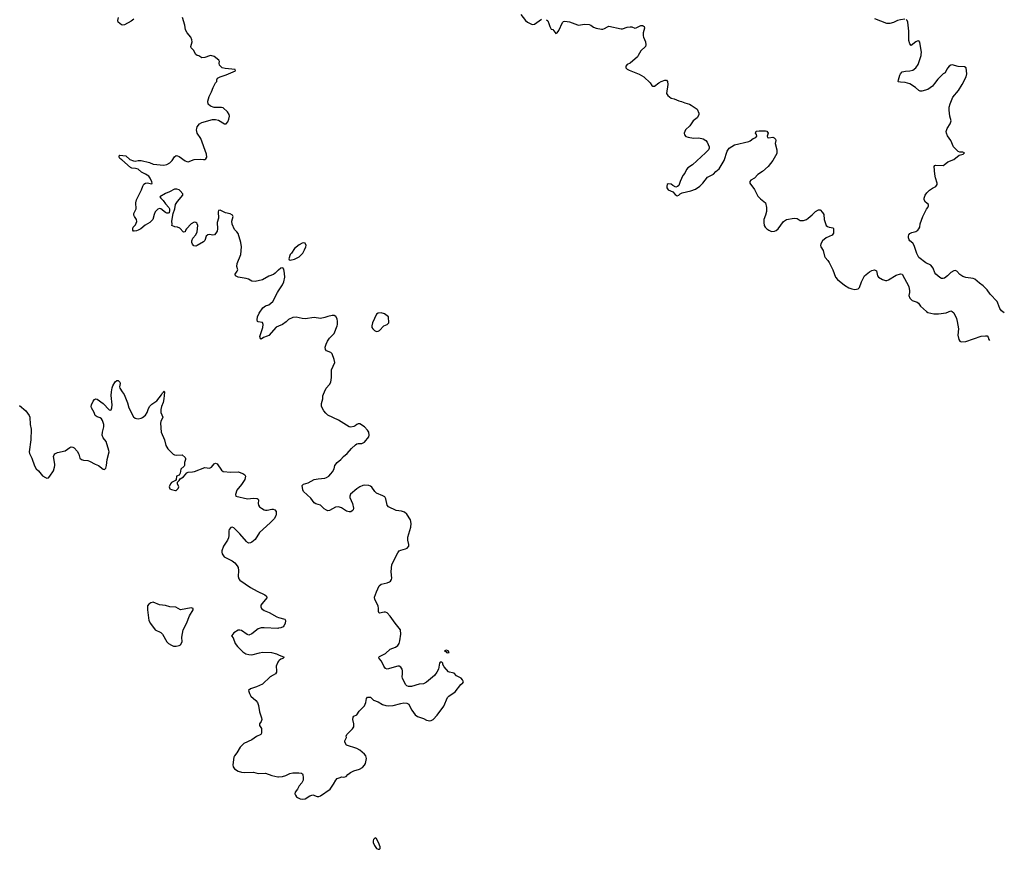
# Model space of a CAD drawing. Header units: inches. Extents: x 2133841 to 2292144, y 758099 to 915581.
# Tile 44 of 80: x 2246591 to 2259556, y 823979 to 834902. Entities that reach past the tile are written whole.
import ezdxf

# ---------------------------------------------------------------- set-up
doc = ezdxf.new("R2010")
doc.units = ezdxf.units.IN
doc.header["$MEASUREMENT"] = 0
for name, color, linetype in [('C2842', 7, 'Continuous'), ('C2843', 7, 'Continuous'), ('C2852', 7, 'Continuous'), ('C2853', 7, 'Continuous')]:
    doc.layers.add(name, color=color, linetype=linetype)

msp = doc.modelspace()

# ---------------------------------------------------------------- linework, layer by layer
at = {"layer": 'C2842', "color": 6, "elevation": 300}
for points in [[(2246590, 829824), (2246670, 829750), (2246716, 829690), (2246724, 829670), (2246730, 829570), (2246741, 829510), (2246738, 829370), (2246717, 829210), (2246721, 829190), (2246752, 829130), (2246786, 829026), (2246806, 828990), (2246840, 828960), (2246890, 828896), (2246930, 828872), (2246950, 828867), (2246970, 828868), (2246990, 828890), (2247036, 828964), (2247051, 829009), (2247056, 829030), (2247054, 829050), (2247037, 829150), (2247046, 829174), (2247056, 829184), (2247090, 829203), (2247190, 829225), (2247250, 829268), (2247270, 829276), (2247290, 829273), (2247310, 829263), (2247350, 829221), (2247370, 829182), (2247384, 829130), (2247403, 829110), (2247430, 829102), (2247490, 829097), (2247510, 829089), (2247584, 829050), (2247631, 829031), (2247690, 828985), (2247710, 828981), (2247725, 828995), (2247736, 829030), (2247745, 829110), (2247768, 829210), (2247765, 829230), (2247728, 829348), (2247690, 829397), (2247678, 829430), (2247681, 829470), (2247699, 829541), (2247698, 829570), (2247683, 829623), (2247670, 829647), (2247650, 829661), (2247610, 829672), (2247584, 829690), (2247570, 829730), (2247537, 829790), (2247533, 829810), (2247536, 829830), (2247559, 829881), (2247577, 829903), (2247594, 829910), (2247610, 829907), (2247690, 829848), (2247770, 829766), (2247790, 829762), (2247794, 829766), (2247804, 829790), (2247807, 829830), (2247795, 829955), (2247801, 830000)], [(2247942, 830000), (2247965, 829965), (2248010, 829859), (2248030, 829790), (2248090, 829671), (2248110, 829657), (2248131, 829651), (2248150, 829647), (2248190, 829655), (2248210, 829664), (2248250, 829696), (2248270, 829728), (2248281, 829770), (2248302, 829810), (2248330, 829841), (2248395, 829885), (2248458, 829962), (2248470, 829987), (2248483, 829997), (2248485, 830000)], [(2248497, 830000), (2248498, 829998), (2248490, 829909), (2248479, 829861), (2248457, 829810), (2248449, 829771), (2248450, 829730), (2248477, 829670), (2248449, 829610), (2248446, 829590), (2248456, 829470), (2248498, 829370), (2248515, 829295), (2248541, 829250), (2248566, 829230), (2248610, 829183), (2248630, 829171), (2248650, 829168), (2248730, 829174), (2248770, 829138), (2248774, 829126), (2248775, 829110), (2248761, 829070), (2248761, 829030), (2248757, 829023), (2248715, 828985), (2248705, 828930), (2248690, 828906), (2248654, 828890), (2248652, 828848), (2248644, 828836), (2248591, 828810), (2248575, 828790), (2248559, 828750), (2248570, 828726), (2248590, 828716), (2248642, 828702), (2248650, 828701), (2248662, 828710), (2248679, 828730), (2248688, 828750), (2248669, 828789), (2248668, 828812), (2248690, 828834), (2248703, 828857), (2248750, 828885), (2248790, 828936), (2248810, 828943), (2248867, 828947), (2248895, 828955), (2249030, 829006), (2249090, 828995), (2249118, 829010), (2249150, 829053), (2249170, 829065), (2249190, 829054), (2249248, 828970), (2249270, 828955), (2249370, 828946), (2249470, 828950), (2249528, 828928), (2249556, 828910), (2249564, 828890), (2249555, 828850), (2249510, 828780), (2249450, 828706), (2249431, 828651), (2249436, 828630), (2249590, 828594), (2249670, 828604), (2249718, 828598), (2249731, 828590), (2249736, 828576), (2249732, 828530), (2249737, 828510), (2249750, 828490), (2249775, 828470), (2249810, 828449), (2249830, 828444), (2249850, 828444), (2249910, 828458), (2249930, 828457), (2249950, 828448), (2249967, 828427), (2249970, 828390), (2249966, 828370), (2249942, 828330), (2249890, 828276), (2249750, 828148), (2249690, 828057), (2249650, 828023), (2249630, 828013), (2249610, 828010), (2249590, 828018), (2249576, 828030), (2249491, 828131), (2249410, 828212), (2249390, 828220), (2249370, 828216), (2249350, 828190), (2249345, 828170), (2249346, 828110), (2249340, 828080), (2249328, 828050), (2249277, 827970), (2249254, 827910), (2249253, 827890), (2249258, 827870), (2249284, 827830), (2249390, 827779), (2249424, 827750), (2249457, 827710), (2249467, 827690), (2249474, 827650), (2249469, 827569), (2249478, 827538), (2249490, 827521), (2249630, 827424), (2249716, 827376), (2249821, 827330), (2249841, 827310), (2249846, 827290), (2249783, 827217), (2249768, 827192), (2249767, 827170), (2249776, 827150), (2249810, 827124), (2249877, 827097), (2249979, 827039), (2250000, 827033)], [(2250000, 826890), (2249990, 826888), (2249810, 826896), (2249770, 826894), (2249730, 826880), (2249650, 826817), (2249610, 826797), (2249585, 826805), (2249510, 826858), (2249490, 826866), (2249470, 826863), (2249411, 826830), (2249384, 826796), (2249382, 826790), (2249402, 826762), (2249430, 826690), (2249460, 826650), (2249530, 826578), (2249570, 826552), (2249610, 826542), (2249650, 826540), (2249750, 826567), (2249790, 826573), (2249908, 826568), (2249972, 826552), (2250000, 826540)], [(2250000, 826455), (2249990, 826444), (2249970, 826390), (2249973, 826327), (2249971, 826310), (2249959, 826290), (2249931, 826270), (2249890, 826250), (2249788, 826152), (2249710, 826117), (2249631, 826090), (2249606, 826070), (2249617, 826030), (2249636, 825996), (2249699, 825939), (2249721, 825910), (2249734, 825874), (2249749, 825789), (2249775, 825710), (2249778, 825690), (2249770, 825662), (2249751, 825630), (2249751, 825610), (2249774, 825570), (2249777, 825550), (2249774, 825510), (2249766, 825490), (2249710, 825464), (2249650, 825422), (2249543, 825370), (2249495, 825325), (2249450, 825250), (2249419, 825210), (2249411, 825190), (2249399, 825090), (2249404, 825064), (2249420, 825040), (2249470, 825007), (2249510, 824996), (2249551, 824991), (2249670, 824994), (2249730, 824979), (2249830, 824982), (2249911, 824950), (2249990, 824932), (2250000, 824933)]]:
    msp.add_lwpolyline(points, dxfattribs=at)
msp.add_lwpolyline([(2248350, 827231), (2248317, 827223), (2248292, 827208), (2248276, 827184), (2248272, 827130), (2248292, 826992), (2248313, 826950), (2248373, 826870), (2248450, 826833), (2248473, 826810), (2248529, 826710), (2248550, 826690), (2248590, 826665), (2248615, 826655), (2248650, 826652), (2248690, 826662), (2248708, 826672), (2248732, 826710), (2248726, 826770), (2248742, 826870), (2248788, 826952), (2248827, 827053), (2248877, 827130), (2248874, 827150), (2248850, 827156), (2248710, 827133), (2248648, 827168), (2248570, 827172), (2248510, 827191), (2248430, 827196)], close=True, dxfattribs=at)
at = {"layer": 'C2843', "color": 6, "elevation": 300}
for points in [[(2248093, 834907), (2248059, 834881), (2247970, 834834), (2247950, 834828), (2247930, 834834), (2247889, 834869), (2247882, 834890), (2247891, 834930)], [(2250000, 831606), (2249990, 831598), (2249956, 831564), (2249932, 831548), (2249870, 831525), (2249790, 831477), (2249690, 831456), (2249650, 831461), (2249605, 831485), (2249574, 831494), (2249469, 831510), (2249433, 831530), (2249429, 831550), (2249457, 831590), (2249464, 831610), (2249451, 831651), (2249454, 831690), (2249504, 831810), (2249510, 831910), (2249503, 831970), (2249466, 832086), (2249450, 832109), (2249419, 832139), (2249387, 832210), (2249384, 832250), (2249400, 832310), (2249393, 832330), (2249364, 832344), (2249301, 832361), (2249230, 832394), (2249210, 832390), (2249204, 832370), (2249208, 832290), (2249190, 832230), (2249197, 832150), (2249190, 832117), (2249175, 832090), (2249155, 832070), (2249136, 832064), (2249090, 832072), (2249070, 832070), (2249048, 832050), (2249027, 831993), (2249010, 831976), (2248929, 831929), (2248910, 831922), (2248885, 831925), (2248866, 831946), (2248859, 831970), (2248859, 831990), (2248873, 832027), (2248910, 832070), (2248926, 832110), (2248935, 832190), (2248930, 832214), (2248923, 832223), (2248910, 832232), (2248890, 832234), (2248850, 832214), (2248787, 832150), (2248775, 832130), (2248770, 832109), (2248750, 832104), (2248698, 832158), (2248670, 832168), (2248634, 832174), (2248595, 832190), (2248598, 832210), (2248594, 832250), (2248610, 832350), (2248634, 832410), (2248644, 832470), (2248667, 832510), (2248739, 832590), (2248739, 832610), (2248705, 832650), (2248690, 832660), (2248662, 832670), (2248630, 832670), (2248566, 832634), (2248510, 832614), (2248436, 832570), (2248449, 832550), (2248480, 832520), (2248510, 832478), (2248553, 832430), (2248563, 832410), (2248566, 832390), (2248559, 832361), (2248546, 832354), (2248530, 832353), (2248510, 832363), (2248450, 832410), (2248430, 832414), (2248410, 832407), (2248377, 832370), (2248363, 832337), (2248343, 832270), (2248305, 832230), (2248244, 832196), (2248186, 832150), (2248150, 832129), (2248130, 832121), (2248097, 832117), (2248090, 832119), (2248083, 832130), (2248081, 832150), (2248087, 832170), (2248117, 832203), (2248135, 832245), (2248129, 832270), (2248104, 832310), (2248096, 832330), (2248095, 832350), (2248124, 832410), (2248119, 832490), (2248130, 832530), (2248197, 832663), (2248211, 832710), (2248224, 832736), (2248250, 832749), (2248270, 832753), (2248330, 832741), (2248334, 832750), (2248331, 832769), (2248310, 832817), (2248290, 832842), (2248247, 832870), (2248194, 832894), (2248150, 832932), (2248118, 832942), (2248070, 832945), (2248050, 832954), (2247937, 833057), (2247910, 833074), (2247899, 833090), (2247902, 833110), (2247910, 833117), (2247990, 833110), (2248042, 833062), (2248090, 833042), (2248110, 833040), (2248150, 833048), (2248190, 833049), (2248301, 833021), (2248350, 833000), (2248490, 832987), (2248530, 832995), (2248570, 833019), (2248601, 833050), (2248630, 833097), (2248650, 833113), (2248670, 833110), (2248690, 833101), (2248770, 833045), (2248790, 833035), (2248810, 833032), (2248890, 833060), (2248970, 833067), (2249010, 833060), (2249030, 833063), (2249043, 833070), (2249056, 833090), (2249053, 833130), (2248978, 833338), (2248926, 833410), (2248918, 833450), (2248922, 833470), (2248930, 833491), (2248961, 833530), (2248989, 833550), (2249130, 833587), (2249170, 833589), (2249210, 833578), (2249290, 833531), (2249310, 833532), (2249330, 833558), (2249346, 833594), (2249353, 833630), (2249350, 833653), (2249328, 833690), (2249270, 833742), (2249250, 833747), (2249150, 833746), (2249102, 833762), (2249072, 833790), (2249067, 833830), (2249087, 833890), (2249118, 833950), (2249137, 834010), (2249169, 834071), (2249188, 834090), (2249188, 834110), (2249195, 834130), (2249230, 834150), (2249310, 834175), (2249435, 834230), (2249428, 834248), (2249298, 834258), (2249259, 834270), (2249222, 834302), (2249216, 834330), (2249221, 834350), (2249214, 834370), (2249150, 834418), (2249110, 834430), (2249090, 834427), (2249030, 834402), (2248990, 834398), (2248950, 834425), (2248930, 834429), (2248910, 834444), (2248880, 834500), (2248849, 834530), (2248846, 834550), (2248861, 834610), (2248857, 834637), (2248843, 834670), (2248795, 834730), (2248775, 834770), (2248766, 834830), (2248737, 834930)], [(2250000, 830866), (2249970, 830852), (2249870, 830745), (2249850, 830733), (2249803, 830717), (2249770, 830697), (2249762, 830702), (2249755, 830730), (2249793, 830850), (2249799, 830890), (2249790, 830914), (2249730, 830922), (2249721, 830930), (2249717, 830950), (2249723, 830990), (2249744, 831036), (2249791, 831109), (2249827, 831133), (2249870, 831147), (2249923, 831190), (2249987, 831310), (2250000, 831330)], [(2247801, 830000), (2247807, 830053), (2247818, 830082), (2247850, 830132), (2247870, 830150), (2247890, 830152), (2247909, 830130), (2247915, 830110), (2247907, 830070), (2247909, 830050), (2247942, 830000)], [(2248485, 830000), (2248490, 830011), (2248494, 830010), (2248497, 830000)]]:
    msp.add_lwpolyline(points, dxfattribs=at)
at = {"layer": 'C2852', "color": 6, "elevation": 300}
for points in [[(2250000, 824933), (2250050, 824936), (2250094, 824950), (2250150, 824975), (2250190, 824984), (2250266, 824986), (2250302, 824982), (2250314, 824974), (2250320, 824960), (2250326, 824926), (2250322, 824890), (2250305, 824855), (2250270, 824814), (2250248, 824772), (2250219, 824730), (2250216, 824710), (2250221, 824690), (2250236, 824670), (2250250, 824659), (2250284, 824644), (2250310, 824639), (2250350, 824644), (2250410, 824681), (2250450, 824694), (2250510, 824676), (2250530, 824675), (2250550, 824682), (2250681, 824770), (2250725, 824835), (2250755, 824890), (2250773, 824910), (2250810, 824926), (2250830, 824931), (2250853, 824927), (2250890, 824938), (2250910, 824965), (2250949, 824991), (2250989, 825011), (2251065, 825035), (2251103, 825057), (2251130, 825085), (2251143, 825110), (2251156, 825176), (2251150, 825210), (2251133, 825233), (2251070, 825284), (2251030, 825307), (2250894, 825350), (2250872, 825390), (2250872, 825408), (2250893, 825450), (2250892, 825470), (2250900, 825490), (2250974, 825566), (2250990, 825590), (2250993, 825630), (2250977, 825690), (2250981, 825719), (2250990, 825730), (2251030, 825751), (2251063, 825797), (2251130, 825870), (2251147, 825910), (2251156, 825964), (2251170, 825980), (2251190, 825984), (2251210, 825980), (2251250, 825943), (2251310, 825921), (2251370, 825885), (2251414, 825874), (2251450, 825870), (2251510, 825874), (2251610, 825899), (2251650, 825906), (2251690, 825905), (2251715, 825890), (2251731, 825850), (2251754, 825810), (2251797, 825750), (2251830, 825728), (2251910, 825699), (2251950, 825678), (2251990, 825670), (2252010, 825674), (2252037, 825690), (2252090, 825744), (2252176, 825864), (2252224, 825976), (2252244, 825996), (2252327, 826053), (2252402, 826150), (2252428, 826170), (2252435, 826185), (2252424, 826210), (2252404, 826230), (2252341, 826261), (2252310, 826296), (2252290, 826304), (2252250, 826309), (2252237, 826317), (2252180, 826380), (2252162, 826410), (2252164, 826430), (2252150, 826444), (2252130, 826444), (2252121, 826430), (2252105, 826350), (2252084, 826310), (2252051, 826269), (2251950, 826178), (2251910, 826157), (2251850, 826155), (2251750, 826124), (2251710, 826122), (2251690, 826132), (2251672, 826150), (2251630, 826230), (2251627, 826250), (2251633, 826290), (2251632, 826328), (2251627, 826350), (2251610, 826379), (2251590, 826390), (2251570, 826390), (2251429, 826349), (2251410, 826359), (2251388, 826390), (2251357, 826457), (2251325, 826490), (2251321, 826510), (2251330, 826519), (2251410, 826559), (2251470, 826616), (2251538, 826642), (2251570, 826664), (2251586, 826690), (2251597, 826723), (2251610, 826810), (2251607, 826870), (2251536, 826956), (2251470, 827048), (2251431, 827091), (2251410, 827100), (2251390, 827102), (2251330, 827087), (2251325, 827090), (2251314, 827110), (2251316, 827150), (2251310, 827185), (2251268, 827270), (2251263, 827297), (2251289, 827370), (2251325, 827450), (2251351, 827469), (2251430, 827489), (2251459, 827501), (2251475, 827510), (2251487, 827530), (2251492, 827550), (2251484, 827630), (2251490, 827730), (2251570, 827884), (2251590, 827908), (2251610, 827919), (2251670, 827933), (2251695, 827945), (2251714, 827970), (2251717, 827990), (2251700, 828050), (2251700, 828090), (2251740, 828220), (2251748, 828270), (2251736, 828316), (2251690, 828390), (2251657, 828417), (2251617, 828430), (2251550, 828441), (2251448, 828488), (2251431, 828511), (2251412, 828592), (2251398, 828618), (2251374, 828634), (2251288, 828668), (2251268, 828688), (2251230, 828746), (2251210, 828762), (2251190, 828770), (2251130, 828772), (2251110, 828769), (2251070, 828752), (2251030, 828725), (2250946, 828654), (2250937, 828630), (2250937, 828610), (2250972, 828530), (2250985, 828470), (2250981, 828450), (2250970, 828435), (2250950, 828424), (2250930, 828422), (2250896, 828430), (2250830, 828473), (2250790, 828486), (2250750, 828482), (2250670, 828441), (2250650, 828437), (2250630, 828444), (2250602, 828462), (2250550, 828510), (2250490, 828527), (2250470, 828541), (2250423, 828603), (2250330, 828690), (2250318, 828710), (2250309, 828770), (2250330, 828785), (2250390, 828806), (2250470, 828846), (2250523, 828857), (2250610, 828866), (2250630, 828872), (2250660, 828890), (2250690, 828922), (2250710, 828950), (2250730, 828990), (2250740, 829030), (2250770, 829072), (2250820, 829110), (2250856, 829150), (2250905, 829190), (2250962, 829258), (2251014, 829306), (2251030, 829316), (2251050, 829322), (2251097, 829323), (2251130, 829340), (2251187, 829410), (2251195, 829430), (2251190, 829470), (2251170, 829499), (2251130, 829540), (2251070, 829582), (2251050, 829581), (2251030, 829573), (2251010, 829553), (2250990, 829545), (2250950, 829537), (2250930, 829541), (2250789, 829629), (2250650, 829697), (2250621, 829721), (2250594, 829754), (2250567, 829807), (2250566, 829850), (2250585, 829910), (2250584, 829950), (2250590, 829970), (2250603, 830000)], [(2250000, 827033), (2250082, 827010), (2250091, 826990), (2250086, 826950), (2250070, 826922), (2250061, 826910), (2250030, 826897), (2250000, 826890)], [(2250000, 826540), (2250072, 826510), (2250054, 826490), (2250030, 826481), (2250010, 826466), (2250000, 826455)]]:
    msp.add_lwpolyline(points, dxfattribs=at)
for points in [[(2252210, 826599), (2252187, 826593), (2252190, 826586), (2252202, 826582), (2252210, 826571), (2252230, 826564), (2252248, 826570), (2252235, 826590)], [(2251270, 824129), (2251251, 824110), (2251247, 824090), (2251247, 824070), (2251262, 824030), (2251291, 823990), (2251310, 823979), (2251330, 823981), (2251339, 823990), (2251336, 824010), (2251315, 824070), (2251290, 824115)]]:
    msp.add_lwpolyline(points, close=True, dxfattribs=at)
at = {"layer": 'C2853', "color": 6, "elevation": 300}
for points in [[(2253192, 834972), (2253250, 834890), (2253278, 834870), (2253330, 834844), (2253350, 834837), (2253370, 834841), (2253462, 834910)], [(2253530, 834902), (2253545, 834885), (2253560, 834850), (2253570, 834812), (2253590, 834778), (2253610, 834771), (2253650, 834722), (2253670, 834731), (2253690, 834761), (2253737, 834863), (2253750, 834876), (2253770, 834883), (2253830, 834875), (2253934, 834834), (2253950, 834832), (2254030, 834841), (2254090, 834838), (2254111, 834830), (2254145, 834805), (2254182, 834790), (2254250, 834777), (2254270, 834777), (2254290, 834784), (2254330, 834810), (2254350, 834816), (2254510, 834782), (2254530, 834783), (2254590, 834804), (2254630, 834810), (2254650, 834807), (2254690, 834791), (2254710, 834793), (2254770, 834824), (2254790, 834825), (2254800, 834820), (2254812, 834812), (2254818, 834790), (2254802, 834730), (2254799, 834690), (2254803, 834670), (2254831, 834610), (2254836, 834570), (2254831, 834549), (2254768, 834492), (2254737, 834430), (2254725, 834415), (2254630, 834329), (2254592, 834310), (2254572, 834290), (2254572, 834270), (2254592, 834250), (2254617, 834237), (2254750, 834185), (2254811, 834151), (2254891, 834070), (2254915, 834035), (2254930, 834025), (2254950, 834026), (2255005, 834070), (2255039, 834090), (2255087, 834107), (2255110, 834106), (2255119, 834090), (2255126, 834050), (2255110, 833930), (2255124, 833904), (2255170, 833868), (2255210, 833858), (2255270, 833832), (2255305, 833825), (2255350, 833806), (2255409, 833789), (2255435, 833775), (2255510, 833722), (2255533, 833673), (2255534, 833650), (2255510, 833610), (2255459, 833570), (2255414, 833506), (2255359, 833450), (2255341, 833410), (2255345, 833385), (2255364, 833364), (2255393, 833353), (2255463, 833343), (2255535, 833345), (2255590, 833335), (2255624, 833310), (2255642, 833290), (2255668, 833230), (2255668, 833210), (2255659, 833190), (2255623, 833150), (2255450, 832992), (2255388, 832950), (2255373, 832930), (2255350, 832879), (2255323, 832850), (2255287, 832770), (2255270, 832718), (2255255, 832705), (2255230, 832698), (2255190, 832718), (2255170, 832738), (2255130, 832742), (2255118, 832730), (2255111, 832710), (2255111, 832690), (2255130, 832662), (2255190, 832634), (2255220, 832600), (2255250, 832582), (2255270, 832592), (2255289, 832611), (2255316, 832624), (2255430, 832647), (2255492, 832670), (2255547, 832710), (2255586, 832750), (2255649, 832830), (2255726, 832870), (2255756, 832904), (2255801, 832939), (2255868, 833050), (2255905, 833170), (2255935, 833210), (2256005, 833255), (2256190, 833298), (2256210, 833307), (2256250, 833337), (2256285, 833350), (2256298, 833370), (2256292, 833390), (2256278, 833410), (2256290, 833432), (2256330, 833440), (2256410, 833438), (2256430, 833433), (2256445, 833410), (2256432, 833370), (2256439, 833350), (2256450, 833345), (2256510, 833354), (2256527, 833347), (2256542, 833330), (2256547, 833310), (2256539, 833270), (2256559, 833190), (2256563, 833150), (2256560, 833140), (2256507, 833050), (2256447, 832970), (2256370, 832904), (2256310, 832864), (2256266, 832814), (2256219, 832790), (2256204, 832770), (2256204, 832750), (2256266, 832666), (2256310, 832577), (2256344, 832544), (2256391, 832510), (2256411, 832490), (2256425, 832430), (2256423, 832377), (2256413, 832330), (2256391, 832270), (2256388, 832230), (2256396, 832190), (2256409, 832169), (2256429, 832149), (2256455, 832130), (2256490, 832115), (2256530, 832118), (2256550, 832126), (2256580, 832150), (2256650, 832244), (2256690, 832273), (2256790, 832290), (2256830, 832283), (2256870, 832260), (2256910, 832258), (2256950, 832273), (2256972, 832288), (2257027, 832333), (2257070, 832378), (2257110, 832397), (2257130, 832398), (2257164, 832364), (2257179, 832339), (2257186, 832270), (2257210, 832190), (2257230, 832177), (2257250, 832170), (2257302, 832162), (2257307, 832147), (2257308, 832110), (2257305, 832090), (2257290, 832067), (2257211, 832029), (2257164, 831990), (2257138, 831950), (2257134, 831930), (2257141, 831910), (2257170, 831865), (2257187, 831790), (2257196, 831770), (2257232, 831732), (2257250, 831706), (2257297, 831610), (2257333, 831510), (2257359, 831479), (2257450, 831408), (2257510, 831371), (2257550, 831357), (2257590, 831351), (2257630, 831359), (2257650, 831378), (2257675, 831450), (2257716, 831530), (2257779, 831581), (2257810, 831599), (2257846, 831610), (2257874, 831594), (2257888, 831530), (2257899, 831510), (2257950, 831479), (2257990, 831467), (2258010, 831469), (2258030, 831478), (2258130, 831538), (2258190, 831557), (2258210, 831551), (2258298, 831390), (2258308, 831332), (2258308, 831310), (2258299, 831270), (2258314, 831234), (2258345, 831205), (2258410, 831182), (2258427, 831170), (2258454, 831130), (2258530, 831059), (2258550, 831047), (2258590, 831036), (2258630, 831031), (2258690, 831031), (2258790, 831041), (2258850, 831067), (2258870, 831059), (2258890, 831041), (2258926, 830966), (2258935, 830930), (2258951, 830830), (2258943, 830750), (2258958, 830690), (2258972, 830670), (2258990, 830661), (2259050, 830667), (2259250, 830735), (2259310, 830741), (2259330, 830738), (2259342, 830722), (2259351, 830690), (2259360, 830676)], [(2258247, 834907), (2258190, 834900), (2258151, 834890), (2258095, 834865), (2258050, 834851), (2258011, 834851), (2257850, 834912)], [(2259556, 831044), (2259520, 831070), (2259498, 831098), (2259472, 831170), (2259461, 831190), (2259370, 831290), (2259330, 831347), (2259278, 831398), (2259231, 831431), (2259170, 831484), (2259147, 831493), (2259050, 831507), (2259010, 831521), (2258970, 831549), (2258933, 831593), (2258910, 831598), (2258890, 831595), (2258850, 831575), (2258807, 831530), (2258770, 831500), (2258750, 831494), (2258730, 831495), (2258706, 831506), (2258656, 831550), (2258643, 831570), (2258620, 831630), (2258590, 831670), (2258521, 831701), (2258429, 831769), (2258405, 831825), (2258370, 831929), (2258350, 831958), (2258311, 831991), (2258303, 832003), (2258295, 832030), (2258295, 832050), (2258301, 832070), (2258313, 832087), (2258340, 832100), (2258390, 832114), (2258416, 832130), (2258432, 832150), (2258442, 832170), (2258448, 832212), (2258485, 832310), (2258533, 832407), (2258550, 832431), (2258557, 832450), (2258557, 832470), (2258520, 832500), (2258501, 832530), (2258500, 832550), (2258514, 832590), (2258536, 832624), (2258570, 832658), (2258610, 832684), (2258655, 832705), (2258673, 832730), (2258674, 832750), (2258650, 832821), (2258640, 832870), (2258634, 832970), (2258640, 832980), (2258653, 832987), (2258750, 832984), (2258764, 832990), (2258811, 833029), (2258890, 833059), (2258961, 833119), (2259014, 833130), (2259034, 833150), (2259010, 833159), (2258970, 833159), (2258950, 833166), (2258898, 833218), (2258888, 833230), (2258853, 833310), (2258810, 833373), (2258795, 833410), (2258791, 833430), (2258803, 833470), (2258843, 833530), (2258858, 833570), (2258840, 833630), (2258829, 833710), (2258831, 833750), (2258844, 833796), (2258879, 833881), (2258955, 833970), (2259002, 834050), (2259052, 834150), (2259062, 834190), (2259055, 834270), (2259030, 834282), (2258950, 834285), (2258870, 834307), (2258850, 834303), (2258830, 834292), (2258813, 834270), (2258798, 834250), (2258776, 834204), (2258750, 834187), (2258679, 834121), (2258639, 834061), (2258610, 834027), (2258550, 833982), (2258470, 833960), (2258450, 833960), (2258430, 833969), (2258387, 834007), (2258310, 834057), (2258250, 834074), (2258190, 834078), (2258165, 834085), (2258159, 834090), (2258161, 834110), (2258181, 834170), (2258190, 834191), (2258210, 834215), (2258254, 834226), (2258310, 834230), (2258350, 834239), (2258390, 834268), (2258420, 834310), (2258460, 834430), (2258463, 834450), (2258464, 834470), (2258445, 834605), (2258430, 834622), (2258410, 834619), (2258390, 834609), (2258330, 834563), (2258310, 834584), (2258301, 834630), (2258299, 834750), (2258286, 834870), (2258277, 834890), (2258263, 834903)], [(2250000, 831330), (2250053, 831410), (2250071, 831450), (2250082, 831510), (2250080, 831560), (2250070, 831618), (2250054, 831634), (2250030, 831629), (2250000, 831606)], [(2250603, 830000), (2250625, 830050), (2250670, 830098), (2250688, 830130), (2250697, 830190), (2250696, 830290), (2250740, 830390), (2250734, 830430), (2250704, 830504), (2250690, 830518), (2250630, 830542), (2250619, 830559), (2250615, 830590), (2250626, 830630), (2250646, 830670), (2250671, 830709), (2250730, 830770), (2250773, 830870), (2250778, 830890), (2250778, 830930), (2250770, 830964), (2250754, 830994), (2250730, 831007), (2250707, 831007), (2250650, 830995), (2250610, 830979), (2250550, 830966), (2250470, 830979), (2250350, 830963), (2250310, 830966), (2250230, 830984), (2250190, 830982), (2250130, 830953), (2250098, 830922), (2250050, 830890), (2250000, 830866)]]:
    msp.add_lwpolyline(points, dxfattribs=at)
for points in [[(2250330, 831965), (2250310, 831961), (2250270, 831936), (2250210, 831889), (2250171, 831829), (2250151, 831810), (2250134, 831754), (2250138, 831738), (2250154, 831734), (2250210, 831747), (2250270, 831779), (2250290, 831795), (2250318, 831830), (2250343, 831870), (2250359, 831910), (2250363, 831930), (2250350, 831959)], [(2251350, 831043), (2251310, 831038), (2251290, 831023), (2251236, 830910), (2251226, 830870), (2251230, 830850), (2251243, 830830), (2251265, 830810), (2251290, 830798), (2251310, 830799), (2251330, 830811), (2251388, 830872), (2251432, 830888), (2251452, 830910), (2251449, 830990), (2251393, 831030)]]:
    msp.add_lwpolyline(points, close=True, dxfattribs=at)

doc.saveas('drawing.dxf')
